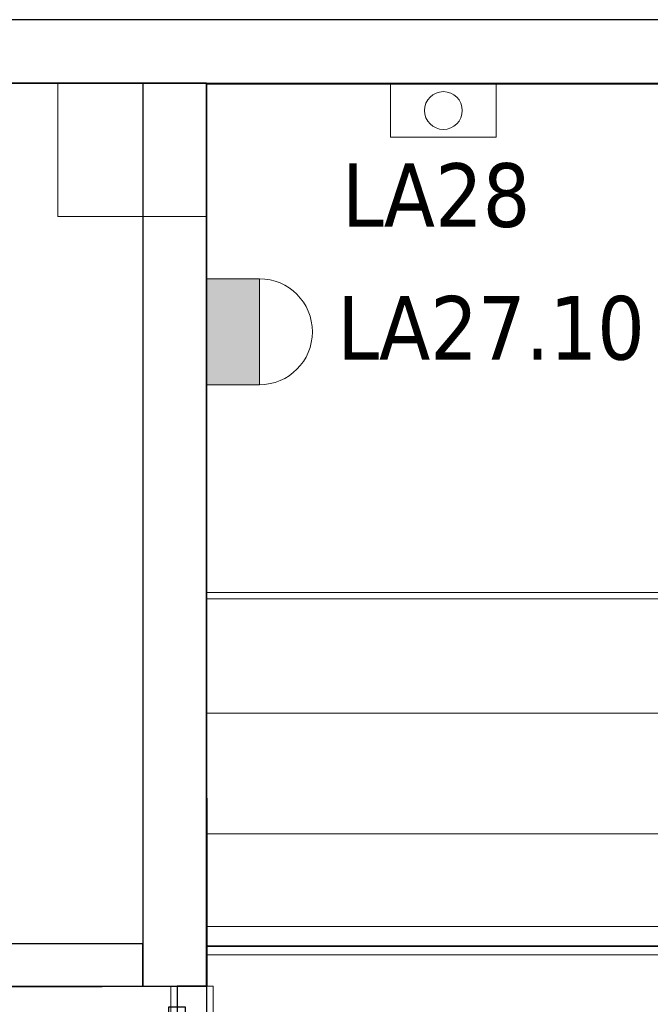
# Model space of a CAD drawing. Header units: metres. Extents: x 391.1 to 427.5, y 12.8 to 28.4.
# Tile 210 of 218: x 410.4 to 411.9, y 25.9 to 28.2. Entities that reach past the tile are written whole.
import ezdxf

# ---------------------------------------------------------------- set-up
doc = ezdxf.new("R2010")
doc.units = ezdxf.units.M
doc.layers.add('01_CARPINTERIA', color=5, linetype='Continuous', lineweight=25, true_color=0x0000ff)
doc.layers.add('01_SUELOS', color=7, linetype='Continuous', lineweight=25, true_color=0x007f00)
for name, color, linetype, lineweight in [('A-COLS-____-MCUT', 7, 'Continuous', 18), ('A-COLS-____-OTLN', 7, 'Continuous', 18), ('A-DETL-GENF-OTLN', 7, 'Continuous', 18), ('A-GENM-____-OTLN', 7, 'Continuous', 18), ('A-WALL-____-MCUT', 7, 'Continuous', 25), ('A-WALL-____-OTLN', 7, 'Continuous', 25), ('E-LITE-____-IDEN', 7, 'Continuous', 30), ('E-LITE-EQPM-IDEN', 7, 'Continuous', 30), ('S-STRS-____-OTLN', 7, 'Continuous', 18)]:
    doc.layers.add(name, color=color, linetype=linetype, lineweight=lineweight)
doc.styles.add('Tahoma_4', font='tahoma.ttf', dxfattribs={"height": 0.15})

# ---------------------------------------------------------------- blocks, each defined once
blk = doc.blocks.new('Family - Evans PA-152158-03_ENLLUMENAT_P0A')
at = {"layer": 'A-WALL-____-OTLN', "color": 253, "lineweight": 18, "true_color": 0xaaaaaa}
blk.add_line((0, 0), (1.0368, 0), dxfattribs=at)
blk = doc.blocks.new('Family - Vano de puerta PA-152160-03_ENLLUMENAT_P0A')
at = {"layer": 'A-GENM-____-OTLN', "color": 253, "true_color": 0xaaaaaa}
for p, q in [((410.8428, 25.9491), (410.7428, 25.9491)), ((410.7428, 25.9491), (410.7428, 24.9023)), ((410.7428, 24.9023), (410.7428, 25.9491)), ((410.7428, 25.9491), (410.8428, 25.9491)), ((410.8428, 24.9023), (410.8428, 25.9491)), ((410.8428, 25.9491), (410.8428, 24.9023)), ((410.7428, 24.9023), (410.8428, 24.9023)), ((410.7428, 24.9023), (410.8428, 24.9023))]:
    blk.add_line(p, q, dxfattribs=at)
blk = doc.blocks.new('Family - Pilar PA-152198-03_ENLLUMENAT_P0A')
at = {"layer": 'A-COLS-____-MCUT', "color": 253, "true_color": 0xaaaaaa}
for p, q in [((0.3513, 0.3143), (0, 0.3143)), ((0, 0.3143), (0, 0)), ((0.3513, 0), (0.3513, 0.3143)), ((0, 0), (0.3513, 0))]:
    blk.add_line(p, q, dxfattribs=at)
at = {"layer": 'A-COLS-____-OTLN', "color": 253, "true_color": 0xaaaaaa}
for p, q in [((0.3513, 0.3143), (0, 0.3143)), ((0, 0.3143), (0, 0)), ((0.3513, 0), (0.3513, 0.3143)), ((0, 0), (0.3513, 0))]:
    blk.add_line(p, q, dxfattribs=at)
blk = doc.blocks.new('Family - LONDR55-XX_ZZ-ARQ-CAA-M3D-Londres55-152321-03_ENLLUMENAT_P0A')
at = {"layer": '01_SUELOS', "color": 9, "true_color": 0xaad4aa}
for p, q in [((7.4708, 2.4099), (7.4708, 2.3155)), ((7.4708, 2.4099), (7.4708, 2.3155)), ((11.1623, 2.4099), (7.4708, 2.4099)), ((11.1623, 2.4099), (7.4708, 2.4099)), ((7.4708, 2.4099), (7.4708, 2.3155)), ((7.4708, 2.4099), (11.1623, 2.4099)), ((7.4708, 2.4099), (11.1623, 2.4099)), ((7.4708, 2.4099), (7.4708, 2.3155)), ((7.4708, 2.3155), (0, 2.292)), ((7.4708, 2.3155), (0, 2.292)), ((7.4708, 2.3155), (0, 2.292)), ((7.4708, 2.3155), (0, 2.292))]:
    blk.add_line(p, q, dxfattribs=at)
blk = doc.blocks.new('Family - Evans PA-152339-03_ENLLUMENAT_P0A')
at = {"layer": 'A-WALL-____-MCUT', "color": 253, "true_color": 0xaaaaaa}
for p, q in [((10.1711, 0.15), (0, 0.15)), ((0, 0), (10.1711, 0))]:
    blk.add_line(p, q, dxfattribs=at)
at = {"layer": 'A-WALL-____-OTLN', "color": 253, "true_color": 0xaaaaaa}
for p, q in [((10.1711, 0.15), (0, 0.15)), ((0, 0), (10.1711, 0))]:
    blk.add_line(p, q, dxfattribs=at)
at = {"layer": 'A-WALL-____-OTLN', "color": 253, "lineweight": 18, "true_color": 0xaaaaaa}
blk.add_line((0, 0), (10.1711, 0), dxfattribs=at)
blk = doc.blocks.new('Family - LONDR55-XX_ZZ-ARQ-CAA-M3D-Londres55-152374-03_ENLLUMENAT_P0A')
at = {"layer": '01_SUELOS', "color": 9, "true_color": 0xaad4aa}
for p, q in [((9.4683, 2.1544), (1.8984, 2.1544)), ((1.8984, 2.1544), (9.4683, 2.1544)), ((9.4683, 0.9117), (9.4683, 2.1544)), ((9.4683, 2.1544), (9.4683, 0.9117)), ((9.4687, 0.9117), (9.4683, 0.9117)), ((9.4683, 0.9117), (9.4687, 0.9117)), ((9.469, 0.0234), (9.4687, 0.9117)), ((9.4687, 0.9117), (9.469, 0.0234)), ((1.9982, 0), (9.469, 0.0234)), ((9.469, 0.0234), (1.9982, 0))]:
    blk.add_line(p, q, dxfattribs=at)
blk = doc.blocks.new('Family - LONDR55-XX_ZZ-ARQ-CAA-M3D-Londres55-152411-03_ENLLUMENAT_P0A')
at = {"layer": '01_CARPINTERIA', "color": 161, "true_color": 0xaaaaff}
for p, q in [((0.7968, 0.1487), (0.7968, 0.15)), ((0.7968, 0.15), (0.7968, 0.1487)), ((0.9218, 0.15), (0.7968, 0.15)), ((0.7968, 0.145), (0.7968, 0.1487)), ((0.7968, 0.1487), (0.7968, 0.145)), ((0.9205, 0.1487), (0.7968, 0.1487)), ((0.9205, 0.1487), (0.7968, 0.1487)), ((0.7968, 0.14), (0.7968, 0.145)), ((0.7968, 0.145), (0.7968, 0.14)), ((0.9168, 0.145), (0.7968, 0.145)), ((0.9168, 0.145), (0.7968, 0.145)), ((0.7968, 0.135), (0.7968, 0.14)), ((0.7968, 0.14), (0.7968, 0.135)), ((0.7968, 0.14), (0.9118, 0.14)), ((0.9118, 0.14), (0.7968, 0.14)), ((0.9068, 0.135), (0.9118, 0.14)), ((0.9118, 0.14), (0.9068, 0.135)), ((0.9168, 0.145), (0.9118, 0.14)), ((0.9118, 0.14), (0.9168, 0.145)), ((0.9118, 0.14), (0.9118, 0.1)), ((0.9118, 0.1), (0.9118, 0.14)), ((0.9205, 0.1487), (0.9168, 0.145)), ((0.9168, 0.145), (0.9205, 0.1487)), ((0.9168, 0.1), (0.9168, 0.145)), ((0.9168, 0.1), (0.9168, 0.145)), ((0.9218, 0.15), (0.9205, 0.1487)), ((0.9205, 0.1487), (0.9218, 0.15)), ((0.9205, 0.1), (0.9205, 0.1487)), ((0.9205, 0.1), (0.9205, 0.1487)), ((0.9218, 0.1), (0.9218, 0.15)), ((0.7968, 0.135), (0.7968, 0.1313)), ((0.7968, 0.1313), (0.7968, 0.135)), ((0.9068, 0.135), (0.7968, 0.135)), ((0.9068, 0.135), (0.7968, 0.135)), ((0.7968, 0.1313), (0.7968, 0.13)), ((0.7968, 0.13), (0.7968, 0.1313)), ((0.9032, 0.1313), (0.7968, 0.1313)), ((0.9032, 0.1313), (0.7968, 0.1313)), ((0.9018, 0.13), (0.7968, 0.13)), ((0.9018, 0.13), (0.9032, 0.1313)), ((0.9032, 0.1313), (0.9018, 0.13)), ((0.9018, 0.1), (0.9018, 0.13)), ((0.9032, 0.1313), (0.9068, 0.135)), ((0.9068, 0.135), (0.9032, 0.1313)), ((0.9032, 0.1), (0.9032, 0.1313)), ((0.9032, 0.1), (0.9032, 0.1313)), ((0.9068, 0.1), (0.9068, 0.135)), ((0.9068, 0.1), (0.9068, 0.135)), ((0.9368, 0.1), (0.8868, 0.1)), ((0.8868, 0.1), (0.9368, 0.1)), ((0.8868, 0.09), (0.8868, 0.1)), ((0.8868, 0.09), (0.8868, 0.1)), ((0.9032, 0.1), (0.9018, 0.1)), ((0.9018, 0.1), (0.9032, 0.1)), ((0.9068, 0.1), (0.9032, 0.1)), ((0.9032, 0.1), (0.9068, 0.1)), ((0.9118, 0.1), (0.9068, 0.1)), ((0.9068, 0.1), (0.9118, 0.1)), ((0.9168, 0.1), (0.9118, 0.1)), ((0.9118, 0.1), (0.9168, 0.1)), ((0.9168, 0.1), (0.9205, 0.1)), ((0.9205, 0.1), (0.9168, 0.1)), ((0.9205, 0.1), (0.9218, 0.1)), ((0.9218, 0.1), (0.9205, 0.1)), ((0.9368, 0.09), (0.9368, 0.1)), ((0.9368, 0.1), (0.9368, 0.09)), ((0.07, 0.07), (0, 0.07)), ((0, 0.07), (0, 0)), ((0.07, 0.07), (0, 0.07)), ((0, 0), (0, 0.07)), ((0.9968, 0.09), (0.05, 0.09)), ((0.05, 0.09), (0.05, 0.05)), ((0.9968, 0.09), (0.05, 0.09)), ((0.05, 0.05), (0.05, 0.09)), ((0.07, 0), (0.07, 0.07)), ((0.07, 0), (0.07, 0.07)), ((0.9368, 0.09), (0.8868, 0.09)), ((0.8868, 0.09), (0.9368, 0.09)), ((1.0468, 0.07), (0.9768, 0.07)), ((0.9768, 0.07), (0.9768, 0)), ((1.0468, 0.07), (0.9768, 0.07)), ((0.9768, 0), (0.9768, 0.07)), ((0.9968, 0.05), (0.9968, 0.09)), ((0.9968, 0.05), (0.9968, 0.09)), ((1.0468, 0), (1.0468, 0.07)), ((1.0468, 0), (1.0468, 0.07)), ((0.05, 0.05), (0.9968, 0.05)), ((0.05, 0.05), (0.9968, 0.05)), ((0.8868, 0.05), (0.9368, 0.05)), ((0.9368, 0.05), (0.8868, 0.05)), ((0.8868, 0.04), (0.8868, 0.05)), ((0.8868, 0.04), (0.8868, 0.05)), ((0.9368, 0.04), (0.9368, 0.05)), ((0.9368, 0.05), (0.9368, 0.04)), ((0.8868, 0.04), (0.9368, 0.04)), ((0.9368, 0.04), (0.8868, 0.04)), ((0.9032, 0.04), (0.9018, 0.04)), ((0.9018, 0.04), (0.9032, 0.04)), ((0.9018, 0.01), (0.9018, 0.04)), ((0.9068, 0.04), (0.9032, 0.04)), ((0.9032, 0.04), (0.9068, 0.04)), ((0.9032, 0.0087), (0.9032, 0.04)), ((0.9032, 0.0087), (0.9032, 0.04)), ((0.9068, 0.04), (0.9118, 0.04)), ((0.9118, 0.04), (0.9068, 0.04)), ((0.9068, 0.005), (0.9068, 0.04)), ((0.9068, 0.005), (0.9068, 0.04)), ((0.9118, 0.04), (0.9168, 0.04)), ((0.9168, 0.04), (0.9118, 0.04)), ((0.9118, 0.04), (0.9118, 0)), ((0.9118, 0), (0.9118, 0.04)), ((0.9168, 0.04), (0.9205, 0.04)), ((0.9205, 0.04), (0.9168, 0.04)), ((0.9168, -0.005), (0.9168, 0.04)), ((0.9168, -0.005), (0.9168, 0.04)), ((0.9205, 0.04), (0.9218, 0.04)), ((0.9218, 0.04), (0.9205, 0.04)), ((0.9205, -0.0087), (0.9205, 0.04)), ((0.9205, -0.0087), (0.9205, 0.04)), ((0.9218, -0.01), (0.9218, 0.04)), ((0, 0), (0.07, 0)), ((0, 0), (0.07, 0)), ((0.7968, 0.0087), (0.7968, 0.01)), ((0.7968, 0.01), (0.7968, 0.0087)), ((0.7968, 0.01), (0.9018, 0.01)), ((0.7968, 0.005), (0.7968, 0.0087)), ((0.7968, 0.0087), (0.7968, 0.005)), ((0.7968, 0.0087), (0.9032, 0.0087)), ((0.7968, 0.0087), (0.9032, 0.0087)), ((0.7968, 0), (0.7968, 0.005)), ((0.7968, 0.005), (0.7968, 0)), ((0.7968, 0.005), (0.9068, 0.005)), ((0.7968, 0.005), (0.9068, 0.005)), ((0.7968, -0.005), (0.7968, 0)), ((0.7968, 0), (0.7968, -0.005)), ((0.9118, 0), (0.7968, 0)), ((0.7968, 0), (0.9118, 0)), ((0.9032, 0.0087), (0.9018, 0.01)), ((0.9018, 0.01), (0.9032, 0.0087)), ((0.9068, 0.005), (0.9032, 0.0087)), ((0.9032, 0.0087), (0.9068, 0.005)), ((0.9118, 0), (0.9068, 0.005)), ((0.9068, 0.005), (0.9118, 0)), ((0.9768, 0), (1.0468, 0)), ((0.9768, 0), (1.0468, 0)), ((0.7968, -0.005), (0.7968, -0.0087)), ((0.7968, -0.0087), (0.7968, -0.005)), ((0.7968, -0.005), (0.9168, -0.005)), ((0.7968, -0.005), (0.9168, -0.005)), ((0.7968, -0.0087), (0.7968, -0.01)), ((0.7968, -0.01), (0.7968, -0.0087)), ((0.7968, -0.0087), (0.9205, -0.0087)), ((0.7968, -0.0087), (0.9205, -0.0087)), ((0.7968, -0.01), (0.9218, -0.01)), ((0.9118, 0), (0.9168, -0.005)), ((0.9168, -0.005), (0.9118, 0)), ((0.9168, -0.005), (0.9205, -0.0087)), ((0.9205, -0.0087), (0.9168, -0.005)), ((0.9205, -0.0087), (0.9218, -0.01)), ((0.9218, -0.01), (0.9205, -0.0087))]:
    blk.add_line(p, q, dxfattribs=at)
blk = doc.blocks.new('Family - Porta PA-152412-03_ENLLUMENAT_P0A')
blk.add_blockref('Family - LONDR55-XX_ZZ-ARQ-CAA-M3D-Londres55-152411-03_ENLLUMENAT_P0A', (0, 0))
blk = doc.blocks.new('Family - Evans PA-152516-03_ENLLUMENAT_P0A')
at = {"layer": 'A-WALL-____-MCUT', "color": 253, "true_color": 0xaaaaaa}
for p, q in [((0.81, 0.1), (0, 0.1)), ((0, 0.1), (0, 0)), ((0.81, 0), (0.81, 0.1)), ((0, 0), (0.81, 0))]:
    blk.add_line(p, q, dxfattribs=at)
at = {"layer": 'A-WALL-____-OTLN', "color": 253, "true_color": 0xaaaaaa}
for p, q in [((0.81, 0.1), (0, 0.1)), ((0, 0.1), (0, 0)), ((0.81, 0), (0.81, 0.1)), ((0, 0), (0.81, 0))]:
    blk.add_line(p, q, dxfattribs=at)
at = {"layer": 'A-WALL-____-OTLN', "color": 253, "lineweight": 18, "true_color": 0xaaaaaa}
blk.add_line((0, 0), (0.76, 0), dxfattribs=at)
blk = doc.blocks.new('Family - Evans PA-152642-03_ENLLUMENAT_P0A')
at = {"layer": 'A-WALL-____-MCUT', "color": 253, "true_color": 0xaaaaaa}
for p, q in [((2.131, 0.15), (0, 0.15)), ((0, 0.15), (0, 0)), ((2.131, 0), (2.131, 0.15)), ((0, 0), (2.131, 0))]:
    blk.add_line(p, q, dxfattribs=at)
at = {"layer": 'A-WALL-____-OTLN', "color": 253, "true_color": 0xaaaaaa}
for p, q in [((2.131, 0.15), (0, 0.15)), ((0, 0.15), (0, 0)), ((2.131, 0), (2.131, 0.15)), ((0, 0), (2.131, 0))]:
    blk.add_line(p, q, dxfattribs=at)
at = {"layer": 'A-WALL-____-OTLN', "color": 253, "lineweight": 18, "true_color": 0xaaaaaa}
blk.add_line((0, 0), (2.131, 0), dxfattribs=at)
blk = doc.blocks.new('Family - Peldaño final-155690-03_ENLLUMENAT_P0A')
at = {"layer": 'S-STRS-____-OTLN', "color": 253, "true_color": 0xaaaaaa}
for p, q in [((1.2498, 2.0879), (0, 2.0879)), ((0, 2.0879), (1.2498, 2.0879)), ((0, 2.0879), (0, 0.8879)), ((0, 0.8879), (0, 2.0879)), ((1.2498, 2.0879), (0, 2.0879)), ((0, 2.0879), (1.2498, 2.0879)), ((0, 2.0879), (0, 0.8879)), ((0, 0.8879), (0, 2.0879)), ((0, 0.8879), (1.2498, 0.8879)), ((1.2498, 0.8879), (0, 0.8879)), ((1.2498, 0.8879), (0, 0.8879)), ((0, 0.8879), (1.2498, 0.8879)), ((0, 0.8879), (0, 0.6029)), ((0, 0.6029), (0, 0.8879)), ((0, 0.8879), (1.2498, 0.8879)), ((1.2498, 0.8879), (0, 0.8879)), ((0, 0.8879), (0, 0.8731)), ((0, 0.6029), (0, 0.8879)), ((0, 0.8879), (1.2498, 0.8879)), ((1.2498, 0.8879), (0, 0.8879)), ((0, 0.8731), (0, 0.0998)), ((1.2498, 0.8731), (0, 0.8731)), ((0, 0.6029), (1.2498, 0.6029)), ((1.2498, 0.6029), (0, 0.6029)), ((1.2498, 0.6029), (0, 0.6029)), ((0, 0.6029), (1.2498, 0.6029)), ((0, 0.6029), (0, 0.3179)), ((0, 0.3179), (0, 0.6029)), ((0, 0.3179), (0, 0.6029)), ((1.2498, 0.6029), (0, 0.6029)), ((1.2498, 0.6029), (0, 0.6029)), ((1.2498, 0.3179), (0, 0.3179)), ((0, 0.3179), (1.2498, 0.3179)), ((0, 0.3179), (0, 0.0329)), ((0, 0.0329), (0, 0.3179)), ((0, 0.3179), (1.2498, 0.3179)), ((1.2498, 0.3179), (0, 0.3179)), ((0, 0.3179), (0, 0.0329)), ((1.2498, 0.3179), (0, 0.3179)), ((1.2498, 0.3179), (0, 0.3179)), ((0, 0.0998), (0, 0.0329)), ((1.2498, 0.0998), (0, 0.0998)), ((0, 0.0329), (1.2498, 0.0329)), ((1.2498, 0.0329), (0, 0.0329)), ((0, 0.0329), (1.2498, 0.0329)), ((1.2498, 0.0329), (0, 0.0329))]:
    blk.add_line(p, q, dxfattribs=at)
blk = doc.blocks.new('LONDR55-XX_ZZ-ARQ-CAA-M3D-Londres55_ifc-1-03_ENLLUMENAT_P0A')
at = {"layer": '01_CARPINTERIA', "color": 253, "lineweight": 18, "true_color": 0xaaaaaa, "rotation": 90}
blk.add_blockref('Family - Porta PA-152412-03_ENLLUMENAT_P0A', (410.8278, 24.9023), dxfattribs=at)
at = {"layer": '01_SUELOS', "color": 253, "lineweight": 18, "true_color": 0xaaaaaa}
for name, p in [('Family - LONDR55-XX_ZZ-ARQ-CAA-M3D-Londres55-152374-03_ENLLUMENAT_P0A', (401.3587, 25.9257)), ('Family - LONDR55-XX_ZZ-ARQ-CAA-M3D-Londres55-152321-03_ENLLUMENAT_P0A', (403.3569, 23.6337))]:
    blk.add_blockref(name, p, dxfattribs=at)
at = {"layer": 'A-COLS-____-OTLN', "color": 253, "lineweight": 18, "true_color": 0xaaaaaa}
blk.add_blockref('Family - Pilar PA-152198-03_ENLLUMENAT_P0A', (410.4758, 27.7658), dxfattribs=at)
at = {"layer": 'A-GENM-____-OTLN', "color": 253, "lineweight": 18, "true_color": 0xaaaaaa}
blk.add_blockref('Family - Vano de puerta PA-152160-03_ENLLUMENAT_P0A', (0, 0), dxfattribs=at)
at = {"layer": 'A-WALL-____-OTLN', "color": 253, "lineweight": 18, "true_color": 0xaaaaaa}
for name, p, rotation in [('Family - Evans PA-152339-03_ENLLUMENAT_P0A', (415.9469, 28.2301), 180), ('Family - Evans PA-152642-03_ENLLUMENAT_P0A', (410.8271, 25.9491), 90), ('Family - Evans PA-152158-03_ENLLUMENAT_P0A', (410.8428, 24.9023), 90)]:
    blk.add_blockref(name, p, dxfattribs=dict(at, rotation=rotation))
blk.add_blockref('Family - Evans PA-152516-03_ENLLUMENAT_P0A', (409.8671, 25.9491), dxfattribs=at)
at = {"layer": 'S-STRS-____-OTLN', "color": 253, "lineweight": 18, "true_color": 0xaaaaaa}
blk.add_blockref('Family - Peldaño final-155690-03_ENLLUMENAT_P0A', (410.8272, 25.9903), dxfattribs=at)
blk = doc.blocks.new('ZYR_06_02_03 Aplic Circular 2 - L 07-831984-03_ENLLUMENAT_P0A')
at = {"layer": 'A-DETL-GENF-OTLN', "true_color": 0x00c400}
blk.add_hatch(color=92, dxfattribs=at).paths.add_polyline_path([(0.125, 0), (-0.125, 0), (-0.125, -0.125), (0.125, -0.125)])
at = {"layer": 'A-DETL-GENF-OTLN', "color": 92, "true_color": 0x00c400}
for p, q in [((0.125, 0), (-0.125, 0)), ((-0.125, 0), (-0.125, -0.125)), ((-0.125, 0), (0.125, 0)), ((-0.125, -0.125), (-0.125, 0)), ((0.125, -0.125), (0.125, 0)), ((0.125, 0), (0.125, -0.125)), ((-0.125, -0.125), (0.125, -0.125)), ((0.125, -0.125), (-0.125, -0.125))]:
    blk.add_line(p, q, dxfattribs=at)
blk.add_arc((0, -0.125), 0.125, 180, 360, dxfattribs=at)
blk = doc.blocks.new('ZYR_06_03 Emer Paret Rect - 02 Emergencia Pared Superficie 02-553133-03_ENLLUMENAT_P0A')
at = {"layer": 'A-DETL-GENF-OTLN', "color": 6, "true_color": 0xff00ff}
for p, q in [((-0.125, 0), (0.125, 0)), ((-0.125, -0.125), (-0.125, 0)), ((0.125, 0), (0.125, -0.125)), ((0.125, -0.125), (-0.125, -0.125))]:
    blk.add_line(p, q, dxfattribs=at)
blk.add_circle((0, -0.0625), 0.0446, dxfattribs=at)

msp = doc.modelspace()

# ---------------------------------------------------------------- block references
at = {"lineweight": 5}
msp.add_blockref('LONDR55-XX_ZZ-ARQ-CAA-M3D-Londres55_ifc-1-03_ENLLUMENAT_P0A', (0, 0), dxfattribs=at)
at = {"layer": 'A-DETL-GENF-OTLN', "color": 6, "true_color": 0xff00ff}
msp.add_blockref('ZYR_06_03 Emer Paret Rect - 02 Emergencia Pared Superficie 02-553133-03_ENLLUMENAT_P0A', (411.3865, 28.0782), dxfattribs=at)
at = {"layer": 'A-DETL-GENF-OTLN', "color": 92, "true_color": 0x00c400, "rotation": 89.9999999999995}
msp.add_blockref('ZYR_06_02_03 Aplic Circular 2 - L 07-831984-03_ENLLUMENAT_P0A', (410.8272, 27.4935), dxfattribs=at)

# ---------------------------------------------------------------- texts
at = {"layer": 'E-LITE-EQPM-IDEN', "insert": (411.136, 27.578), "char_height": 0.15, "width": 0.869831, "attachment_point": 1, "style": 'Tahoma_4'}
msp.add_mtext('LA27.10', dxfattribs=at)

# ---------------------------------------------------------------- next in the draw order: texts
at = {"layer": 'E-LITE-____-IDEN', "insert": (411.1471, 27.8912), "char_height": 0.15, "width": 0.533122, "attachment_point": 1, "style": 'Tahoma_4', "bg_fill": 3, "box_fill_scale": 1.25, "bg_fill_color": 256, "bg_fill_true_color": 13158600, "bg_fill_transparency": 0}
msp.add_mtext('LA28', dxfattribs=at)

doc.saveas('drawing.dxf')
